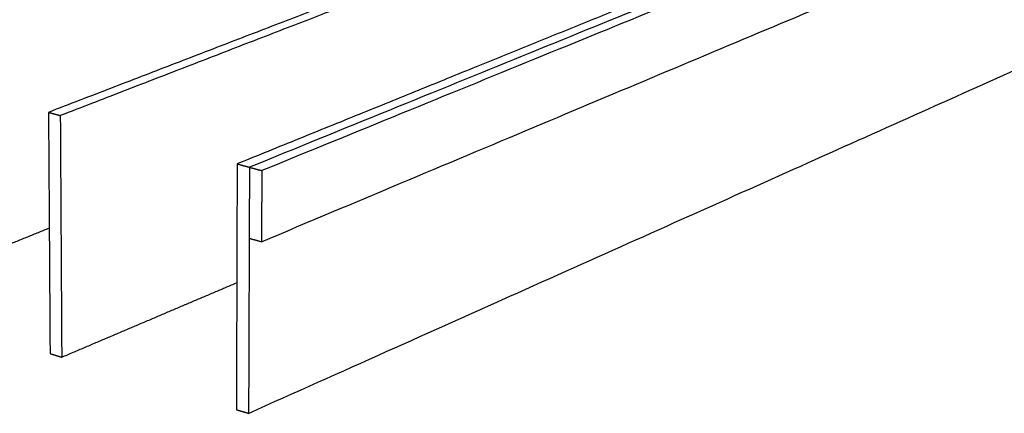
# Model space of a CAD drawing. Header units: millimetres. Extents: x 2538 to 24562, y 4449 to 23795.
# Tile 176 of 256: x 22906 to 23589, y 6134 to 6407. Entities that reach past the tile are written whole.
import ezdxf

# ---------------------------------------------------------------- set-up
doc = ezdxf.new("R2010")
doc.units = ezdxf.units.MM
doc.layers.add('Make2D$Visible$Curves', color=7, linetype='Continuous', true_color=0x000000)

msp = doc.modelspace()

# ---------------------------------------------------------------- linework, layer by layer
at = {"layer": 'Make2D$Visible$Curves', "color": 7, "lineweight": -3}
for points, weights in [([(24108.49, 6730.12), (23661.11, 6547.68), (23065.19, 6304.67)], [700.61522977, 613.295868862, 525.976507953]), ([(24116.01, 6728.8), (23669.17, 6545.96), (23073.77, 6302.33)], [699.892879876, 612.573518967, 525.254158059]), ([(23073.56, 6252.88), (23667.17, 6502.79), (24113.06, 6690.51)], [527.135292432, 614.45465334, 701.774014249]), ([(23064.58, 6133.52), (23654.27, 6398.06), (24098.33, 6597.27)], [532.553900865, 619.873261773, 707.192622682]), ([(23107.18, 6494.7), (22955.45, 6439.15), (22792.18, 6379.39)], [591.871969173, 570.963403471, 550.054837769]), ([(23114.86, 6492.84), (22963.21, 6437.16), (22800.02, 6377.24)], [591.149619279, 570.241053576, 549.332487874]), ([(23237.55, 6463.21), (23087.42, 6405.29), (22925.63, 6342.87)], [579.832804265, 558.924238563, 538.015672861]), ([(23245.55, 6461.27), (23095.52, 6403.21), (22933.83, 6340.62)], [579.110454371, 558.201888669, 537.293322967]), ([(23365.13, 6432.39), (23216.77, 6372.09), (23056.63, 6307.01)], [568.515989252, 547.60742355, 526.698857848]), ([(22925.63, 6342.87), (22926.18, 6258.44), (22926.72, 6175.03)], [538.015672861, 541.304369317, 544.593065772]), ([(22925.63, 6342.87), (22929.72, 6341.75), (22933.83, 6340.62)], [538.015672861, 537.654497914, 537.293322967]), ([(22933.83, 6340.62), (22934.33, 6256.1), (22934.82, 6172.59)], [537.293322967, 540.582019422, 543.870715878]), ([(23056.63, 6307.01), (23056.38, 6221.01), (23056.14, 6136.06)], [526.698857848, 529.987554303, 533.276250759]), ([(23056.63, 6307.01), (23060.91, 6305.85), (23065.19, 6304.67)], [526.698857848, 526.337682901, 525.976507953]), ([(23065.19, 6304.67), (23065.1, 6279.94), (23065.01, 6255.29)], [525.976507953, 526.91707514, 527.857642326]), ([(23065.19, 6304.67), (23069.47, 6303.5), (23073.77, 6302.33)], [525.976507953, 525.615333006, 525.254158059]), ([(23073.77, 6302.33), (23073.66, 6277.56), (23073.56, 6252.88)], [525.254158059, 526.194725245, 527.135292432]), ([(22802.58, 6212.42), (22865.24, 6237.76), (22926.15, 6262.4)], [555.909880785, 563.852539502, 571.795198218]), ([(23065.01, 6255.29), (23064.8, 6194.13), (23064.58, 6133.52)], [527.857679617, 530.205790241, 532.553900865]), ([(23065.01, 6255.29), (23069.28, 6254.09), (23073.56, 6252.88)], [527.857642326, 527.496467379, 527.135292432]), ([(22934.82, 6172.59), (22996.48, 6198.86), (23056.39, 6224.39)], [543.870715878, 551.752778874, 559.634841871]), ([(22926.72, 6175.03), (22930.77, 6173.81), (22934.82, 6172.59)], [544.593065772, 544.231890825, 543.870715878]), ([(23056.14, 6136.06), (23060.36, 6134.79), (23064.58, 6133.52)], [533.276250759, 532.915075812, 532.553900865])]:
    msp.add_rational_spline(points, weights, degree=2, dxfattribs=at)

doc.saveas('drawing.dxf')
